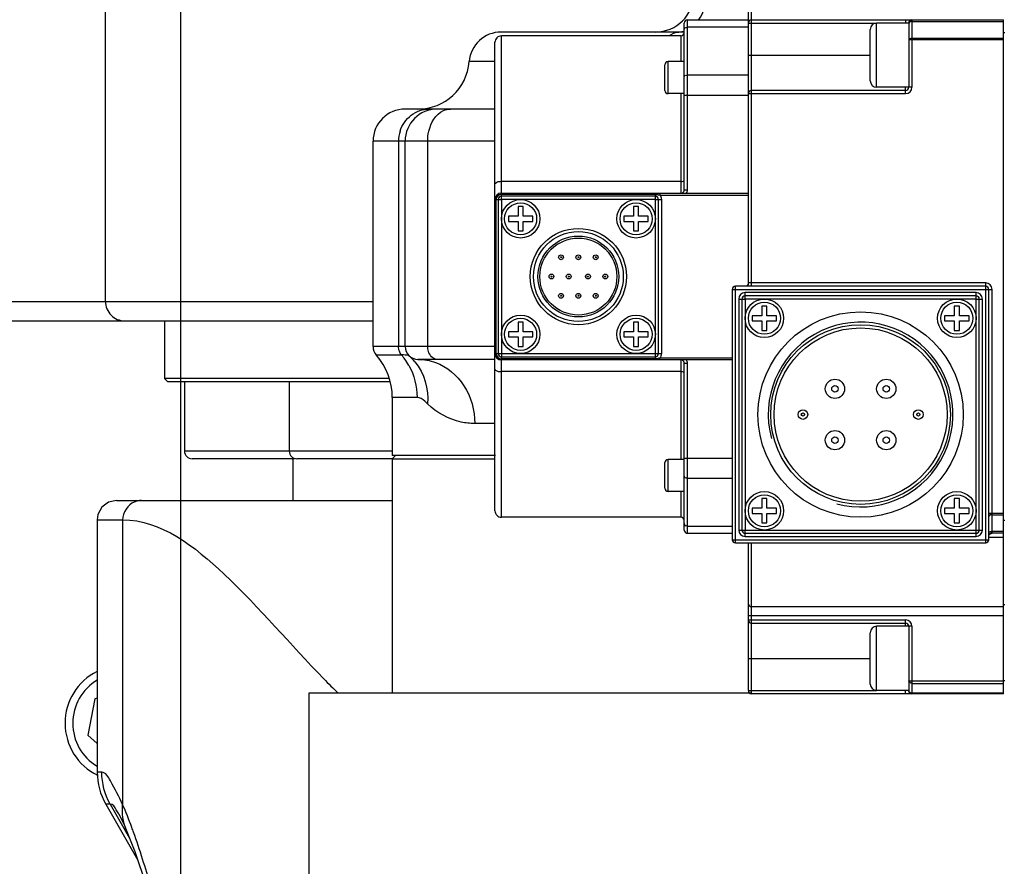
# Model space of a CAD drawing. Header units: millimetres. Extents: x 0 to 11890, y 0 to 8410.
# Tile 36 of 86: x 7130 to 7284, y 2488 to 2620. Entities that reach past the tile are written whole.
import ezdxf

# ---------------------------------------------------------------- set-up
doc = ezdxf.new("R2010")
doc.units = ezdxf.units.MM
doc.header["$LTSCALE"] = 653.95
doc.linetypes.add('CENTER', pattern=[0.6, 0.375, -0.075, 0.075, -0.075])
doc.layers.get('0').update_dxf_attribs({"linetype": 'CONTINUOUS'})
for name, color, linetype in [('204101000043_DXF_AXIS', 7, 'CONTINUOUS'), ('304103000013DXF_CONTINUOUS_LINE', 7, 'CONTINUOUS'), ('304103000023DXF_CONTINUOUS_LINE', 7, 'CONTINUOUS'), ('304103000024DXF_CONTINUOUS_LINE', 7, 'CONTINUOUS'), ('304301000015DXF_CONTINUOUS_LINE', 7, 'CONTINUOUS'), ('304301000016DXF_CONTINUOUS_LINE', 7, 'CONTINUOUS'), ('304304000111DXF_CONTINUOUS_LINE', 7, 'CONTINUOUS'), ('501023000031DXF_CONTINUOUS_LINE', 7, 'CONTINUOUS'), ('501023000113DXF_CONTINUOUS_LINE', 7, 'CONTINUOUS')]:
    doc.layers.add(name, color=color, linetype=linetype)

msp = doc.modelspace()

# ---------------------------------------------------------------- linework, layer by layer
at = {"color": 7, "linetype": 'Continuous'}
msp.add_circle((7155.437, 2648.422), 578.65, dxfattribs=at)
at = {"layer": '204101000043_DXF_AXIS', "color": 7, "linetype": 'CENTER'}
msp.add_line((7155.437, 2648.422), (7155.437, 2018.605), dxfattribs=at)
at = {"layer": '304103000013DXF_CONTINUOUS_LINE', "color": 9, "linetype": 'Continuous'}
for p, q in [((7143.72, 2576.422), (7143.72, 2647.422)), ((7075.437, 2576.422), (7185.437, 2576.422))]:
    msp.add_line(p, q, dxfattribs=at)
at = {"layer": '304103000013DXF_CONTINUOUS_LINE', "color": 7, "linetype": 'Continuous'}
msp.add_line((7078.437, 2573.422), (7185.437, 2573.422), dxfattribs=at)
at = {"layer": '304103000013DXF_CONTINUOUS_LINE', "color": 9, "linetype": 'Continuous'}
msp.add_open_spline([(7143.72, 2576.422), (7143.72, 2575.658), (7144.349, 2574.068), (7145.936, 2573.422), (7146.696, 2573.422)], degree=3, knots=[0, 0, 0, 0, 0.501441, 1, 1, 1, 1], dxfattribs=at)
at = {"layer": '304103000023DXF_CONTINUOUS_LINE', "color": 7, "linetype": 'Continuous'}
for p, q in [((7145.437, 2545.422), (7188.437, 2545.422)), ((7142.437, 2542.422), (7142.437, 2503.078)), ((7175.437, 2515.422), (7175.437, 2484.922)), ((7244.437, 2515.422), (7175.44, 2515.422)), ((7143.755, 2498.117), (7148.748, 2489.378)), ((7145.796, 2496.583), (7145.792, 2496.591)), ((7146.969, 2494.103), (7146.965, 2494.112))]:
    msp.add_line(p, q, dxfattribs=at)
at = {"layer": '304103000023DXF_CONTINUOUS_LINE', "color": 9, "linetype": 'Continuous'}
for p, q in [((7142.437, 2542.422), (7146.399, 2542.422)), ((7146.399, 2542.422), (7146.399, 2498.071)), ((7143.151, 2503.078), (7142.437, 2503.078)), ((7144.462, 2498.117), (7143.755, 2498.117)), ((7144.462, 2498.117), (7147.471, 2492.827))]:
    msp.add_line(p, q, dxfattribs=at)
at = {"layer": '304103000023DXF_CONTINUOUS_LINE', "color": 7, "linetype": 'Continuous'}
for points in [[(7145.437, 2545.422), (7144.185, 2545.149), (7143.162, 2544.377), (7142.554, 2543.25), (7142.437, 2542.422)], [(7145.798, 2496.58), (7146.077, 2496.05), (7146.61, 2494.919), (7146.965, 2494.112)], [(7146.969, 2494.103), (7148.303, 2490.714), (7150.052, 2485.463)]]:
    msp.add_lwpolyline(points, dxfattribs=at)
at = {"layer": '304103000023DXF_CONTINUOUS_LINE', "color": 9, "linetype": 'Continuous'}
for centre, radius, start, end in [((7253.861, 2592.061), 106.454, 224.34715, 226.06505), ((7059.87, 2462.096), 93.727, 19.72195, 20.21078)]:
    msp.add_arc(centre, radius, start, end, dxfattribs=at)
at = {"layer": '304103000023DXF_CONTINUOUS_LINE', "color": 7, "linetype": 'Continuous'}
msp.add_arc((7152.437, 2503.078), 10, 180, 209.74478, dxfattribs=at)
at = {"layer": '304103000023DXF_CONTINUOUS_LINE', "color": 9, "linetype": 'Continuous'}
for points in [[(7148.206, 2545.189), (7147.192, 2544.759), (7146.399, 2543.524), (7146.399, 2542.422)], [(7144.463, 2498.117), (7143.617, 2499.603), (7143.151, 2501.367), (7143.151, 2503.078)], [(7146.965, 2494.112), (7146.437, 2495.336), (7146.247, 2496.746), (7146.399, 2498.07)], [(7147.826, 2494.476), (7147.38, 2495.686), (7146.909, 2496.887), (7146.399, 2498.071)]]:
    msp.add_open_spline(points, degree=3, dxfattribs=at)
for points, knots in [([(7149.324, 2545.422), (7149.134, 2545.422), (7148.751, 2545.381), (7148.384, 2545.264), (7148.206, 2545.189)], [0, 0, 0, 0, 0.4956073, 1, 1, 1, 1]), ([(7146.399, 2542.422), (7152.377, 2542.422), (7164.284, 2532.995), (7172.482, 2523.011), (7177.734, 2517.649)], [0, 0, 0, 0, 0.4433535, 1, 1, 1, 1]), ([(7146.399, 2498.07), (7145.822, 2499.323), (7144.967, 2500.842), (7143.782, 2503.074), (7143.151, 2503.078)], [0, 0, 0, 0, 0.6858756, 1, 1, 1, 1]), ([(7145.794, 2496.588), (7145.666, 2496.81), (7145.316, 2497.34), (7144.887, 2498.115), (7144.462, 2498.117)], [0, 0, 0, 0, 0.3756931, 1, 1, 1, 1]), ([(7151.623, 2482.315), (7151.346, 2483.328), (7150.272, 2487.161), (7149.088, 2490.966), (7148.099, 2493.725)], [0, 0, 0, 0, 0.2638576, 1, 1, 1, 1])]:
    msp.add_open_spline(points, degree=3, knots=knots, dxfattribs=at)
at = {"layer": '304103000024DXF_CONTINUOUS_LINE', "color": 7, "linetype": 'Continuous'}
for p, q in [((7233.937, 2618.422), (7205.399, 2618.422)), ((7204.437, 2606.422), (7190.439, 2606.422)), ((7185.437, 2569.422), (7185.437, 2601.422)), ((7190.437, 2569.422), (7190.437, 2601.422)), ((7204.437, 2567.422), (7192.437, 2567.422)), ((7188.437, 2561.485), (7188.437, 2552.422)), ((7204.502, 2552.422), (7188.437, 2552.422))]:
    msp.add_line(p, q, dxfattribs=at)
at = {"layer": '304103000024DXF_CONTINUOUS_LINE', "color": 9, "linetype": 'Continuous'}
for p, q in [((7204.437, 2613.807), (7200.414, 2613.807)), ((7204.437, 2601.422), (7185.437, 2601.422)), ((7189.403, 2601.422), (7189.403, 2569.422)), ((7193.952, 2569.422), (7193.952, 2601.422)), ((7204.437, 2569.422), (7185.437, 2569.422)), ((7185.937, 2568.099), (7189.886, 2568.099)), ((7192.299, 2561.485), (7188.437, 2561.485)), ((7204.437, 2557.422), (7201.29, 2557.422))]:
    msp.add_line(p, q, dxfattribs=at)
at = {"layer": '304103000024DXF_CONTINUOUS_LINE', "color": 7, "linetype": 'Continuous'}
for centre, radius, start, end in [((7229.437, 2624.422), 6, 270, 360), ((7205.399, 2613.422), 5, 90, 175.58827), ((7192.437, 2614.422), 8, 270, 355.58827), ((7190.437, 2601.422), 5, 90, 180), ((7195.437, 2601.422), 5, 90, 180), ((7187.437, 2569.422), 2, 180, 221.40962), ((7178.437, 2561.485), 10, 0, 41.40962), ((7192.437, 2569.422), 2, 180, 270)]:
    msp.add_arc(centre, radius, start, end, dxfattribs=at)
at = {"layer": '304103000024DXF_CONTINUOUS_LINE', "color": 9, "linetype": 'Continuous'}
for centre, radius, start, end in [((7232.921, 2621.909), 3.487, 276.20072, 286.03113), ((7232.937, 2621.774), 3.352, 270.00812, 274.92354), ((7233.235, 2615.928), 2.494, 90.01439, 96.62834), ((7232.933, 2621.818), 3.396, 274.91574, 276.16201), ((7194.6, 2601.418), 5.197, 162.65648, 179.95456), ((7182.334, 2561.671), 9.917, 35.73107, 40.4054), ((7185.483, 2561.676), 8.41, 39.64045, 48.07899), ((7182.191, 2561.569), 10.093, 29.07866, 35.73094)]:
    msp.add_arc(centre, radius, start, end, dxfattribs=at)
for points in [[(7236.187, 2620.272), (7237.03, 2621.446), (7237.437, 2622.978), (7237.437, 2624.422)], [(7231.62, 2617.87), (7232.006, 2618.151), (7232.474, 2618.351), (7232.948, 2618.406)], [(7192.739, 2606.178), (7193.216, 2606.338), (7193.726, 2606.422), (7194.23, 2606.422)], [(7196.395, 2606.178), (7196.734, 2606.333), (7197.114, 2606.422), (7197.488, 2606.422)], [(7189.639, 2602.967), (7189.943, 2603.939), (7190.58, 2604.855), (7191.393, 2605.467)], [(7191.393, 2605.467), (7191.798, 2605.772), (7192.258, 2606.016), (7192.739, 2606.178)], [(7191.012, 2566.474), (7191.847, 2564.973), (7192.299, 2563.202), (7192.299, 2561.485)], [(7191.959, 2567.041), (7193.415, 2565.285), (7194.129, 2562.762), (7193.934, 2560.49)], [(7192.437, 2567.422), (7193.364, 2567.422), (7194.303, 2567.252), (7195.173, 2566.933)]]:
    msp.add_open_spline(points, degree=3, dxfattribs=at)
for points, knots in [([(7193.952, 2601.422), (7193.952, 2601.941), (7194.13, 2603.739), (7195.204, 2605.631), (7196.395, 2606.178)], [0, 0, 0, 0, 0.2833807, 1, 1, 1, 1]), ([(7189.531, 2568.717), (7189.49, 2568.83), (7189.426, 2569.063), (7189.403, 2569.303), (7189.403, 2569.422)], [0, 0, 0, 0, 0.5035841, 1, 1, 1, 1]), ([(7189.886, 2568.099), (7189.809, 2568.189), (7189.673, 2568.386), (7189.573, 2568.604), (7189.531, 2568.717)], [0, 0, 0, 0, 0.4945141, 1, 1, 1, 1]), ([(7191.102, 2567.933), (7191.063, 2567.968), (7190.664, 2568.116), (7190.246, 2568.099), (7189.886, 2568.099)], [0, 0, 0, 0, 0.1256974, 1, 1, 1, 1]), ([(7195.366, 2567.422), (7194.766, 2567.422), (7194.038, 2568.336), (7193.952, 2569.167), (7193.952, 2569.422)], [0, 0, 0, 0, 0.70154, 1, 1, 1, 1]), ([(7195.173, 2566.933), (7196.965, 2566.276), (7200.214, 2563.508), (7201.29, 2559.461), (7201.29, 2557.422)], [0, 0, 0, 0, 0.4835303, 1, 1, 1, 1]), ([(7193.934, 2560.49), (7193.795, 2560.625), (7193.336, 2561.056), (7192.749, 2561.485), (7192.299, 2561.485)], [0, 0, 0, 0, 0.3012071, 1, 1, 1, 1]), ([(7201.29, 2557.422), (7200.571, 2557.422), (7197.874, 2557.703), (7195.348, 2559.107), (7193.934, 2560.49)], [0, 0, 0, 0, 0.2665589, 1, 1, 1, 1])]:
    msp.add_open_spline(points, degree=3, knots=knots, dxfattribs=at)
at = {"layer": '304301000015DXF_CONTINUOUS_LINE', "color": 7, "linetype": 'Continuous'}
for p, q in [((7152.937, 2573.422), (7152.937, 2564.422)), ((7187.94, 2564.422), (7152.937, 2564.422)), ((7153.437, 2563.922), (7152.937, 2564.422)), ((7188.129, 2563.922), (7153.438, 2563.922)), ((7172.937, 2551.922), (7172.937, 2545.422))]:
    msp.add_line(p, q, dxfattribs=at)
at = {"layer": '304301000016DXF_CONTINUOUS_LINE', "color": 7, "linetype": 'Continuous'}
for p, q in [((7188.937, 2552.422), (7188.437, 2551.922)), ((7188.437, 2551.922), (7204.437, 2551.922)), ((7188.437, 2551.922), (7188.437, 2515.422))]:
    msp.add_line(p, q, dxfattribs=at)
at = {"layer": '304304000111DXF_CONTINUOUS_LINE', "color": 7, "linetype": 'Continuous'}
for p, q in [((7243.937, 2579.319), (7243.937, 2644.822)), ((7234.437, 2620.322), (7243.937, 2620.322)), ((7244.437, 2620.322), (7283.737, 2620.322)), ((7283.737, 2515.322), (7283.737, 2620.322)), ((7233.937, 2593.822), (7233.937, 2619.822)), ((7262.937, 2610.822), (7262.937, 2618.822)), ((7268.937, 2619.822), (7263.937, 2619.822)), ((7268.937, 2619.822), (7268.937, 2609.822)), ((7233.437, 2617.822), (7205.437, 2617.822)), ((7283.937, 2618.322), (7283.737, 2618.322)), ((7204.437, 2543.822), (7204.437, 2616.822)), ((7230.937, 2609.322), (7230.937, 2613.322)), ((7233.937, 2613.822), (7231.437, 2613.822)), ((7268.937, 2609.822), (7263.937, 2609.822)), ((7233.937, 2608.822), (7231.437, 2608.822)), ((7268.437, 2609.322), (7244.437, 2609.322)), ((7205.437, 2593.322), (7243.937, 2593.322)), ((7229.437, 2592.822), (7205.437, 2592.822)), ((7204.937, 2592.322), (7204.937, 2568.322)), ((7208.837, 2591.222), (7208.037, 2591.222)), ((7208.037, 2591.222), (7208.037, 2589.722)), ((7208.837, 2589.722), (7208.837, 2591.222)), ((7226.837, 2591.222), (7226.037, 2591.222)), ((7226.037, 2591.222), (7226.037, 2589.722)), ((7226.837, 2589.722), (7226.837, 2591.222)), ((7229.937, 2568.322), (7229.937, 2592.322)), ((7208.037, 2589.722), (7206.537, 2589.722)), ((7206.537, 2589.722), (7206.537, 2588.922)), ((7210.337, 2589.722), (7208.837, 2589.722)), ((7210.337, 2588.922), (7210.337, 2589.722)), ((7226.037, 2589.722), (7224.537, 2589.722)), ((7224.537, 2589.722), (7224.537, 2588.922)), ((7228.337, 2589.722), (7226.837, 2589.722)), ((7228.337, 2588.922), (7228.337, 2589.722)), ((7206.537, 2588.922), (7208.037, 2588.922)), ((7208.037, 2588.922), (7208.037, 2587.422)), ((7208.837, 2588.922), (7210.337, 2588.922)), ((7208.837, 2587.422), (7208.837, 2588.922)), ((7224.537, 2588.922), (7226.037, 2588.922)), ((7226.037, 2588.922), (7226.037, 2587.422)), ((7226.837, 2588.922), (7228.337, 2588.922)), ((7226.837, 2587.422), (7226.837, 2588.922)), ((7208.037, 2587.422), (7208.837, 2587.422)), ((7226.037, 2587.422), (7226.837, 2587.422)), ((7280.937, 2578.822), (7241.937, 2578.822)), ((7241.437, 2578.322), (7241.437, 2539.322)), ((7279.437, 2577.322), (7243.437, 2577.322)), ((7281.437, 2539.322), (7281.437, 2578.322)), ((7242.937, 2576.822), (7242.937, 2540.822)), ((7246.837, 2575.722), (7246.037, 2575.722)), ((7246.037, 2575.722), (7246.037, 2574.222)), ((7246.837, 2574.222), (7246.837, 2575.722)), ((7276.837, 2575.722), (7276.037, 2575.722)), ((7276.037, 2575.722), (7276.037, 2574.222)), ((7276.837, 2574.222), (7276.837, 2575.722)), ((7279.937, 2540.822), (7279.937, 2576.822)), ((7246.037, 2574.222), (7244.537, 2574.222)), ((7244.537, 2574.222), (7244.537, 2573.422)), ((7248.337, 2574.222), (7246.837, 2574.222)), ((7248.337, 2573.422), (7248.337, 2574.222)), ((7276.037, 2574.222), (7274.537, 2574.222)), ((7274.537, 2574.222), (7274.537, 2573.422)), ((7278.337, 2574.222), (7276.837, 2574.222)), ((7278.337, 2573.422), (7278.337, 2574.222)), ((7208.837, 2573.222), (7208.037, 2573.222)), ((7208.037, 2573.222), (7208.037, 2571.722)), ((7208.837, 2571.722), (7208.837, 2573.222)), ((7226.837, 2573.222), (7226.037, 2573.222)), ((7226.037, 2573.222), (7226.037, 2571.722)), ((7226.837, 2571.722), (7226.837, 2573.222)), ((7244.537, 2573.422), (7246.037, 2573.422)), ((7246.037, 2573.422), (7246.037, 2571.922)), ((7246.837, 2573.422), (7248.337, 2573.422)), ((7246.837, 2571.922), (7246.837, 2573.422)), ((7274.537, 2573.422), (7276.037, 2573.422)), ((7276.037, 2573.422), (7276.037, 2571.922)), ((7276.837, 2573.422), (7278.337, 2573.422)), ((7276.837, 2571.922), (7276.837, 2573.422)), ((7208.037, 2571.722), (7206.537, 2571.722)), ((7206.537, 2571.722), (7206.537, 2570.922)), ((7210.337, 2571.722), (7208.837, 2571.722)), ((7210.337, 2570.922), (7210.337, 2571.722)), ((7226.037, 2571.722), (7224.537, 2571.722)), ((7224.537, 2571.722), (7224.537, 2570.922)), ((7228.337, 2571.722), (7226.837, 2571.722)), ((7228.337, 2570.922), (7228.337, 2571.722)), ((7246.037, 2571.922), (7246.837, 2571.922)), ((7276.037, 2571.922), (7276.837, 2571.922)), ((7206.537, 2570.922), (7208.037, 2570.922)), ((7208.037, 2570.922), (7208.037, 2569.422)), ((7208.837, 2570.922), (7210.337, 2570.922)), ((7208.837, 2569.422), (7208.837, 2570.922)), ((7224.537, 2570.922), (7226.037, 2570.922)), ((7226.037, 2570.922), (7226.037, 2569.422)), ((7226.837, 2570.922), (7228.337, 2570.922)), ((7226.837, 2569.422), (7226.837, 2570.922)), ((7208.037, 2569.422), (7208.837, 2569.422)), ((7226.037, 2569.422), (7226.837, 2569.422)), ((7205.437, 2567.822), (7229.437, 2567.822)), ((7241.437, 2567.322), (7205.437, 2567.322)), ((7233.937, 2540.822), (7233.937, 2566.822)), ((7230.937, 2547.322), (7230.937, 2551.322)), ((7233.937, 2551.822), (7231.437, 2551.822)), ((7233.937, 2546.822), (7231.437, 2546.822)), ((7246.837, 2545.722), (7246.037, 2545.722)), ((7246.037, 2545.722), (7246.037, 2544.222)), ((7246.837, 2544.222), (7246.837, 2545.722)), ((7276.837, 2545.722), (7276.037, 2545.722)), ((7276.037, 2545.722), (7276.037, 2544.222)), ((7276.837, 2544.222), (7276.837, 2545.722)), ((7246.037, 2544.222), (7244.537, 2544.222)), ((7244.537, 2544.222), (7244.537, 2543.422)), ((7244.537, 2543.422), (7246.037, 2543.422)), ((7246.037, 2543.422), (7246.037, 2541.922)), ((7248.337, 2544.222), (7246.837, 2544.222)), ((7246.837, 2543.422), (7248.337, 2543.422)), ((7246.837, 2541.922), (7246.837, 2543.422)), ((7248.337, 2543.422), (7248.337, 2544.222)), ((7276.037, 2544.222), (7274.537, 2544.222)), ((7274.537, 2544.222), (7274.537, 2543.422)), ((7274.537, 2543.422), (7276.037, 2543.422)), ((7276.037, 2543.422), (7276.037, 2541.922)), ((7278.337, 2544.222), (7276.837, 2544.222)), ((7276.837, 2543.422), (7278.337, 2543.422)), ((7276.837, 2541.922), (7276.837, 2543.422)), ((7278.337, 2543.422), (7278.337, 2544.222)), ((7233.437, 2542.822), (7205.437, 2542.822)), ((7246.037, 2541.922), (7246.837, 2541.922)), ((7276.037, 2541.922), (7276.837, 2541.922)), ((7283.937, 2542.322), (7283.737, 2542.322)), ((7234.437, 2540.322), (7241.437, 2540.322)), ((7243.437, 2540.322), (7279.437, 2540.322)), ((7281.612, 2540.21), (7281.798, 2540.306)), ((7281.798, 2540.306), (7281.924, 2540.322)), ((7283.737, 2540.322), (7281.924, 2540.322)), ((7241.937, 2538.822), (7280.937, 2538.822)), ((7243.937, 2515.822), (7243.937, 2538.822)), ((7281.492, 2540.061), (7281.612, 2540.21)), ((7283.937, 2529.151), (7283.737, 2529.151)), ((7244.437, 2526.322), (7268.437, 2526.322)), ((7268.937, 2525.822), (7263.937, 2525.822)), ((7268.937, 2525.822), (7268.937, 2515.822)), ((7262.937, 2516.822), (7262.937, 2524.822)), ((7283.937, 2517.322), (7283.737, 2517.322)), ((7268.937, 2515.822), (7263.937, 2515.822)), ((7283.737, 2515.322), (7244.437, 2515.322))]:
    msp.add_line(p, q, dxfattribs=at)
at = {"layer": '304304000111DXF_CONTINUOUS_LINE', "color": 9, "linetype": 'Continuous'}
for p, q in [((7244.437, 2578.822), (7244.437, 2645.322)), ((7234.437, 2593.822), (7234.437, 2620.322)), ((7268.437, 2620.322), (7268.437, 2619.822)), ((7269.437, 2620.322), (7269.437, 2609.822)), ((7234.437, 2619.211), (7243.937, 2619.211)), ((7243.937, 2619.822), (7263.937, 2619.822)), ((7263.937, 2609.822), (7263.937, 2619.822)), ((7269.437, 2620.072), (7283.737, 2620.072)), ((7205.437, 2592.322), (7205.437, 2617.822)), ((7233.437, 2617.822), (7233.437, 2613.822)), ((7283.737, 2617.188), (7268.937, 2617.188)), ((7283.737, 2617.438), (7269.437, 2617.438)), ((7243.937, 2614.822), (7262.937, 2614.822)), ((7231.437, 2608.822), (7231.437, 2613.822)), ((7234.437, 2611.749), (7243.937, 2611.749)), ((7268.437, 2608.822), (7268.437, 2609.822)), ((7269.437, 2609.822), (7268.937, 2609.822)), ((7233.437, 2608.822), (7233.437, 2593.322)), ((7233.937, 2608.607), (7243.937, 2608.607)), ((7243.937, 2608.822), (7268.437, 2608.822)), ((7233.437, 2595.137), (7205.437, 2595.137)), ((7205.437, 2593.135), (7229.437, 2593.135)), ((7229.437, 2592.322), (7229.437, 2593.322)), ((7230.151, 2593.322), (7230.151, 2593.022)), ((7230.151, 2593.022), (7243.937, 2593.022)), ((7233.937, 2593.822), (7234.437, 2593.822)), ((7204.437, 2592.322), (7205.437, 2592.322)), ((7204.625, 2568.322), (7204.625, 2592.322)), ((7229.437, 2592.322), (7205.437, 2592.322)), ((7205.437, 2592.322), (7205.437, 2568.322)), ((7229.437, 2592.322), (7230.437, 2592.322)), ((7229.437, 2568.322), (7229.437, 2592.322)), ((7230.437, 2568.322), (7230.437, 2592.322)), ((7241.937, 2538.822), (7241.937, 2578.822)), ((7243.94, 2579.322), (7243.937, 2579.32)), ((7280.937, 2579.322), (7243.94, 2579.322)), ((7280.937, 2538.822), (7280.937, 2579.322)), ((7241.437, 2578.322), (7281.937, 2578.322)), ((7279.437, 2577.822), (7243.437, 2577.822)), ((7243.437, 2576.822), (7243.437, 2577.822)), ((7279.437, 2576.822), (7279.437, 2577.822)), ((7281.937, 2540.333), (7281.937, 2578.322)), ((7242.437, 2576.822), (7243.437, 2576.822)), ((7242.437, 2576.822), (7242.437, 2540.822)), ((7279.437, 2576.822), (7243.437, 2576.822)), ((7243.437, 2576.822), (7243.437, 2540.822)), ((7279.437, 2576.822), (7280.437, 2576.822)), ((7279.437, 2540.822), (7279.437, 2576.822)), ((7280.437, 2540.822), (7280.437, 2576.822)), ((7204.437, 2568.322), (7205.437, 2568.322)), ((7205.437, 2568.322), (7229.437, 2568.322)), ((7205.437, 2568.322), (7205.437, 2567.822)), ((7229.437, 2568.322), (7230.437, 2568.322)), ((7229.437, 2567.322), (7229.437, 2568.322)), ((7205.437, 2542.822), (7205.437, 2567.784)), ((7229.437, 2567.51), (7205.437, 2567.51)), ((7241.437, 2567.622), (7230.151, 2567.622)), ((7230.151, 2567.322), (7230.151, 2567.622)), ((7233.437, 2567.322), (7233.437, 2551.822)), ((7233.937, 2566.822), (7234.437, 2566.822)), ((7234.437, 2540.322), (7234.437, 2566.822)), ((7233.437, 2565.507), (7205.437, 2565.507)), ((7231.437, 2546.822), (7231.437, 2551.822)), ((7233.937, 2552.038), (7241.437, 2552.038)), ((7234.437, 2548.895), (7241.437, 2548.895)), ((7233.437, 2546.822), (7233.437, 2542.822)), ((7281.437, 2543.456), (7283.737, 2543.456)), ((7281.937, 2543.206), (7283.737, 2543.206)), ((7234.437, 2541.433), (7241.437, 2541.433)), ((7242.437, 2540.822), (7243.437, 2540.822)), ((7243.437, 2540.822), (7279.437, 2540.822)), ((7243.437, 2539.822), (7243.437, 2540.822)), ((7279.437, 2540.822), (7280.437, 2540.822)), ((7279.437, 2539.822), (7279.437, 2540.822)), ((7283.737, 2540.572), (7281.937, 2540.572)), ((7241.437, 2539.322), (7281.437, 2539.322)), ((7243.437, 2539.822), (7279.437, 2539.822)), ((7244.437, 2515.322), (7244.437, 2538.822)), ((7281.437, 2539.736), (7283.737, 2539.736)), ((7244.437, 2528.908), (7283.737, 2528.908)), ((7243.937, 2527.494), (7283.737, 2527.494)), ((7243.937, 2526.822), (7268.437, 2526.822)), ((7268.437, 2525.822), (7268.437, 2526.822)), ((7263.937, 2515.822), (7263.937, 2525.822)), ((7269.437, 2525.822), (7268.937, 2525.822)), ((7269.437, 2525.822), (7269.437, 2515.322)), ((7243.937, 2520.822), (7262.937, 2520.822)), ((7268.937, 2517.343), (7283.737, 2517.343)), ((7243.937, 2515.822), (7263.937, 2515.822)), ((7268.437, 2515.322), (7268.437, 2515.822)), ((7269.437, 2516.91), (7283.737, 2516.91)), ((7283.737, 2515.389), (7269.437, 2515.389))]:
    msp.add_line(p, q, dxfattribs=at)
at = {"layer": '304304000111DXF_CONTINUOUS_LINE', "color": 7, "linetype": 'Continuous'}
msp.add_lwpolyline([(7243.937, 2579.319), (7243.921, 2579.195), (7243.834, 2579.016), (7243.699, 2578.895), (7243.545, 2578.833), (7243.443, 2578.822)], dxfattribs=at)
at = {"layer": '304304000111DXF_CONTINUOUS_LINE', "color": 9, "linetype": 'Continuous'}
msp.add_lwpolyline([(7281.924, 2540.322), (7281.931, 2540.323), (7281.936, 2540.327), (7281.937, 2540.333)], dxfattribs=at)
at = {"layer": '304304000111DXF_CONTINUOUS_LINE', "color": 7, "linetype": 'Continuous'}
for centre, radius in [((7208.437, 2589.322), 3), ((7226.437, 2589.322), 3), ((7217.437, 2580.322), 7.5), ((7217.437, 2580.322), 6.3), ((7217.437, 2580.322), 6), ((7214.737, 2583.322), 0.375), ((7217.437, 2583.322), 0.375), ((7220.137, 2583.322), 0.375), ((7213.237, 2580.322), 0.375), ((7215.937, 2580.322), 0.375), ((7218.937, 2580.322), 0.375), ((7221.637, 2580.322), 0.375), ((7214.737, 2577.322), 0.375), ((7217.437, 2577.322), 0.375), ((7220.137, 2577.322), 0.375), ((7246.437, 2573.822), 3), ((7276.437, 2573.822), 3), ((7208.437, 2571.322), 3), ((7226.437, 2571.322), 3), ((7261.437, 2558.822), 16), ((7261.437, 2558.822), 14), ((7261.437, 2558.822), 13.5), ((7257.437, 2562.822), 1.5), ((7265.437, 2562.822), 1.5), ((7252.437, 2558.822), 0.75), ((7270.437, 2558.822), 0.75), ((7257.437, 2554.822), 1.5), ((7265.437, 2554.822), 1.5), ((7246.437, 2543.822), 3), ((7276.437, 2543.822), 3)]:
    msp.add_circle(centre, radius, dxfattribs=at)
at = {"layer": '304304000111DXF_CONTINUOUS_LINE', "color": 9, "linetype": 'Continuous'}
for centre, radius in [((7208.437, 2589.322), 2.5), ((7226.437, 2589.322), 2.5), ((7217.437, 2580.322), 7), ((7214.737, 2583.322), 0.075), ((7217.437, 2583.322), 0.075), ((7220.137, 2583.322), 0.075), ((7213.237, 2580.322), 0.075), ((7215.937, 2580.322), 0.075), ((7218.937, 2580.322), 0.075), ((7221.637, 2580.322), 0.075), ((7214.737, 2577.322), 0.075), ((7217.437, 2577.322), 0.075), ((7220.137, 2577.322), 0.075), ((7246.437, 2573.822), 2.5), ((7276.437, 2573.822), 2.5), ((7208.437, 2571.322), 2.5), ((7226.437, 2571.322), 2.5), ((7257.437, 2562.822), 0.5), ((7265.437, 2562.822), 0.5), ((7252.437, 2558.822), 0.25), ((7270.437, 2558.822), 0.25), ((7257.437, 2554.822), 0.5), ((7265.437, 2554.822), 0.5), ((7246.437, 2543.822), 2.5), ((7276.437, 2543.822), 2.5)]:
    msp.add_circle(centre, radius, dxfattribs=at)
at = {"layer": '304304000111DXF_CONTINUOUS_LINE', "color": 7, "linetype": 'Continuous'}
for centre, radius, start, end in [((7234.437, 2619.822), 0.5, 90, 180), ((7244.437, 2619.822), 0.5, 90, 180), ((7269.437, 2619.822), 0.5, 90, 180), ((7263.937, 2618.822), 1, 90, 180), ((7205.437, 2616.822), 1, 90, 180.00002), ((7233.437, 2618.322), 0.5, 270, 360), ((7231.437, 2613.322), 0.5, 90, 180), ((7263.937, 2610.822), 1, 180, 270), ((7268.437, 2609.822), 0.5, 270, 360), ((7231.437, 2609.322), 0.5, 180, 270), ((7244.437, 2608.822), 0.5, 90, 180), ((7205.437, 2592.322), 1, 90, 180), ((7205.437, 2592.322), 0.5, 90, 180), ((7229.437, 2592.322), 0.5, 0, 90), ((7233.437, 2593.822), 0.5, 299.93808, 360), ((7241.937, 2578.322), 0.5, 90, 180), ((7280.937, 2578.322), 0.5, 0, 90), ((7243.437, 2576.822), 0.5, 90, 180), ((7279.437, 2576.822), 0.5, 0, 90), ((7205.437, 2568.322), 1, 180, 270), ((7205.437, 2568.322), 0.5, 180, 270), ((7229.437, 2568.322), 0.5, 270, 360), ((7233.437, 2566.822), 0.5, 0, 60.77508), ((7231.437, 2551.322), 0.5, 90, 180), ((7231.437, 2547.322), 0.5, 180, 270), ((7205.437, 2543.822), 1, 179.99995, 270), ((7233.437, 2542.322), 0.5, 0, 90), ((7234.437, 2540.822), 0.5, 180, 270), ((7243.437, 2540.822), 0.5, 180, 270), ((7279.437, 2540.822), 0.5, 270, 360), ((7241.937, 2539.322), 0.5, 180, 270), ((7280.937, 2539.322), 0.5, 270, 360), ((7244.437, 2526.822), 0.5, 180, 270), ((7263.937, 2524.822), 1, 90, 180), ((7268.437, 2525.822), 0.5, 0, 90), ((7244.437, 2515.822), 0.5, 180, 270), ((7263.937, 2516.822), 1, 180, 270), ((7269.437, 2515.822), 0.5, 180, 270)]:
    msp.add_arc(centre, radius, start, end, dxfattribs=at)
at = {"layer": '304304000111DXF_CONTINUOUS_LINE', "color": 9, "linetype": 'Continuous'}
for centre, radius, start, end in [((7268.437, 2609.822), 1, 270, 360), ((7205.437, 2592.322), 0.812, 90, 180), ((7229.61, 2592.108), 1.008, 63.70085, 68.16203), ((7229.626, 2592.142), 0.971, 60.60816, 63.68786), ((7229.437, 2592.322), 1, 0, 44.427), ((7233.437, 2593.822), 1, 330, 360), ((7280.937, 2578.322), 1, 0, 90), ((7243.437, 2576.822), 1, 90, 180), ((7279.437, 2576.822), 1, 0, 90), ((7205.437, 2568.322), 0.812, 180, 270), ((7229.437, 2568.322), 1, 315.573, 360), ((7233.437, 2566.822), 1, 0, 30), ((7243.437, 2540.822), 1, 180, 270), ((7279.437, 2540.822), 1, 270, 360), ((7268.437, 2525.822), 1, 0, 90)]:
    msp.add_arc(centre, radius, start, end, dxfattribs=at)
at = {"layer": '304304000111DXF_CONTINUOUS_LINE', "color": 2, "linetype": 'Continuous'}
msp.add_arc((7261.437, 2558.822), 14.4, 255, 195, dxfattribs=at)
at = {"layer": '304304000111DXF_CONTINUOUS_LINE', "color": 9, "linetype": 'Continuous'}
for points, knots in [([(7233.937, 2618.822), (7233.937, 2618.917), (7233.988, 2619.144), (7234.251, 2619.163), (7234.336, 2619.111)], [0, 0, 0, 0, 0.4869854, 1, 1, 1, 1]), ([(7269.437, 2620.072), (7269.405, 2620.072), (7269.341, 2620.069), (7269.278, 2620.059), (7269.247, 2620.053)], [0, 0, 0, 0, 0.5033853, 1, 1, 1, 1]), ([(7233.937, 2611.435), (7233.937, 2611.514), (7234.017, 2611.712), (7234.246, 2611.712), (7234.336, 2611.668)], [0, 0, 0, 0, 0.4421066, 1, 1, 1, 1]), ([(7204.437, 2594.742), (7204.437, 2594.798), (7204.675, 2595.139), (7205.119, 2595.137), (7205.437, 2595.137)], [0, 0, 0, 0, 0.1504861, 1, 1, 1, 1]), ([(7233.437, 2595.137), (7233.552, 2595.137), (7233.666, 2595.141), (7233.907, 2595.213), (7233.836, 2595.281), (7233.808, 2595.295)], [0, 0, 0, 0, 0.6424387, 0.8302168, 1, 1, 1, 1]), ([(7229.437, 2593.135), (7229.47, 2593.135), (7229.534, 2593.134), (7229.599, 2593.129), (7229.631, 2593.126)], [0, 0, 0, 0, 0.4998197, 1, 1, 1, 1]), ([(7229.631, 2593.126), (7229.692, 2593.12), (7229.812, 2593.102), (7229.929, 2593.067), (7229.985, 2593.044)], [0, 0, 0, 0, 0.4996066, 1, 1, 1, 1]), ([(7243.875, 2579.037), (7243.856, 2578.999), (7243.812, 2578.928), (7243.733, 2578.89), (7243.695, 2578.889)], [0, 0, 0, 0, 0.5327646, 1, 1, 1, 1]), ([(7243.907, 2579.119), (7243.903, 2579.105), (7243.893, 2579.077), (7243.881, 2579.05), (7243.875, 2579.037)], [0, 0, 0, 0, 0.5048315, 1, 1, 1, 1]), ([(7243.94, 2579.322), (7243.94, 2579.289), (7243.933, 2579.22), (7243.918, 2579.153), (7243.907, 2579.119)], [0, 0, 0, 0, 0.478055, 1, 1, 1, 1]), ([(7229.63, 2567.52), (7229.6, 2567.52), (7229.539, 2567.524), (7229.479, 2567.536), (7229.449, 2567.544)], [0, 0, 0, 0, 0.4919813, 1, 1, 1, 1]), ([(7229.993, 2567.582), (7229.934, 2567.566), (7229.814, 2567.535), (7229.691, 2567.52), (7229.63, 2567.52)], [0, 0, 0, 0, 0.5019997, 1, 1, 1, 1]), ([(7230.151, 2567.622), (7230.125, 2567.616), (7230.072, 2567.603), (7230.02, 2567.589), (7229.993, 2567.582)], [0, 0, 0, 0, 0.4992217, 1, 1, 1, 1]), ([(7204.437, 2565.903), (7204.437, 2565.846), (7204.675, 2565.505), (7205.119, 2565.507), (7205.437, 2565.507)], [0, 0, 0, 0, 0.1504861, 1, 1, 1, 1]), ([(7233.437, 2565.507), (7233.552, 2565.507), (7233.666, 2565.503), (7233.907, 2565.432), (7233.836, 2565.364), (7233.808, 2565.35)], [0, 0, 0, 0, 0.6424387, 0.8302168, 1, 1, 1, 1]), ([(7233.937, 2549.21), (7233.937, 2549.13), (7234.017, 2548.933), (7234.246, 2548.932), (7234.336, 2548.976)], [0, 0, 0, 0, 0.4421066, 1, 1, 1, 1]), ([(7233.937, 2541.822), (7233.937, 2541.727), (7233.988, 2541.5), (7234.251, 2541.481), (7234.336, 2541.534)], [0, 0, 0, 0, 0.4869854, 1, 1, 1, 1]), ([(7281.57, 2543.147), (7281.543, 2543.135), (7281.468, 2543.087), (7281.538, 2543.025), (7281.566, 2543.007)], [0, 0, 0, 0, 0.4670654, 1, 1, 1, 1]), ([(7281.937, 2543.206), (7281.873, 2543.206), (7281.749, 2543.195), (7281.625, 2543.171), (7281.57, 2543.147)], [0, 0, 0, 0, 0.5186852, 1, 1, 1, 1]), ([(7281.681, 2540.546), (7281.638, 2540.537), (7281.575, 2540.524), (7281.504, 2540.473), (7281.504, 2540.447)], [0, 0, 0, 0, 0.6277178, 1, 1, 1, 1]), ([(7281.937, 2540.572), (7281.895, 2540.572), (7281.809, 2540.567), (7281.724, 2540.555), (7281.681, 2540.546)], [0, 0, 0, 0, 0.4877655, 1, 1, 1, 1]), ([(7281.937, 2540.333), (7281.93, 2540.333), (7281.917, 2540.333), (7281.903, 2540.332), (7281.896, 2540.331)], [0, 0, 0, 0, 0.4898828, 1, 1, 1, 1]), ([(7269.437, 2515.389), (7269.405, 2515.389), (7269.34, 2515.395), (7269.277, 2515.412), (7269.247, 2515.423)], [0, 0, 0, 0, 0.4984883, 1, 1, 1, 1])]:
    msp.add_open_spline(points, degree=3, knots=knots, dxfattribs=at)
for points in [[(7269.247, 2620.053), (7269.121, 2620.027), (7268.937, 2619.951), (7268.937, 2619.822)], [(7269.437, 2617.438), (7269.251, 2617.438), (7268.937, 2617.375), (7268.937, 2617.188)], [(7281.896, 2540.331), (7281.742, 2540.32), (7281.504, 2540.242), (7281.504, 2540.088)], [(7243.937, 2529.262), (7243.937, 2529.057), (7244.233, 2528.908), (7244.437, 2528.908)], [(7269.437, 2516.91), (7269.217, 2516.91), (7268.937, 2517.123), (7268.937, 2517.343)], [(7269.247, 2515.423), (7269.088, 2515.479), (7268.937, 2515.654), (7268.937, 2515.822)]]:
    msp.add_open_spline(points, degree=3, dxfattribs=at)
at = {"layer": '501023000031DXF_CONTINUOUS_LINE', "color": 7, "linetype": 'Continuous'}
for p, q in [((7156.026, 2563.922), (7156.026, 2553.122)), ((7172.359, 2563.922), (7172.359, 2553.122)), ((7172.826, 2551.922), (7157.226, 2551.922)), ((7188.437, 2551.922), (7173.559, 2551.922))]:
    msp.add_line(p, q, dxfattribs=at)
at = {"layer": '501023000031DXF_CONTINUOUS_LINE', "color": 9, "linetype": 'Continuous'}
for p, q in [((7172.359, 2553.122), (7156.026, 2553.122)), ((7188.437, 2553.122), (7172.359, 2553.122))]:
    msp.add_line(p, q, dxfattribs=at)
at = {"layer": '501023000031DXF_CONTINUOUS_LINE', "color": 7, "linetype": 'Continuous'}
for centre, start, end in [((7157.226, 2553.122), 180, 270.00001), ((7173.559, 2553.122), 180, 270.00001), ((7172.826, 2553.122), 269.99999, 287.88703)]:
    msp.add_arc(centre, 1.2, start, end, dxfattribs=at)
at = {"layer": '501023000113DXF_CONTINUOUS_LINE', "color": 7, "linetype": 'Continuous'}
for p, q in [((7142.071, 2514.524), (7140.945, 2508.862)), ((7142.437, 2514.649), (7142.071, 2514.524)), ((7140.945, 2508.862), (7142.437, 2507.553))]:
    msp.add_line(p, q, dxfattribs=at)
msp.add_arc((7146.412, 2510.718), 9, 116.22057, 244.18473, dxfattribs=at)
at = {"layer": '501023000113DXF_CONTINUOUS_LINE', "color": 9, "linetype": 'Continuous'}
msp.add_arc((7146.412, 2510.718), 7.8, 120.63116, 239.33724, dxfattribs=at)

doc.saveas('drawing.dxf')
